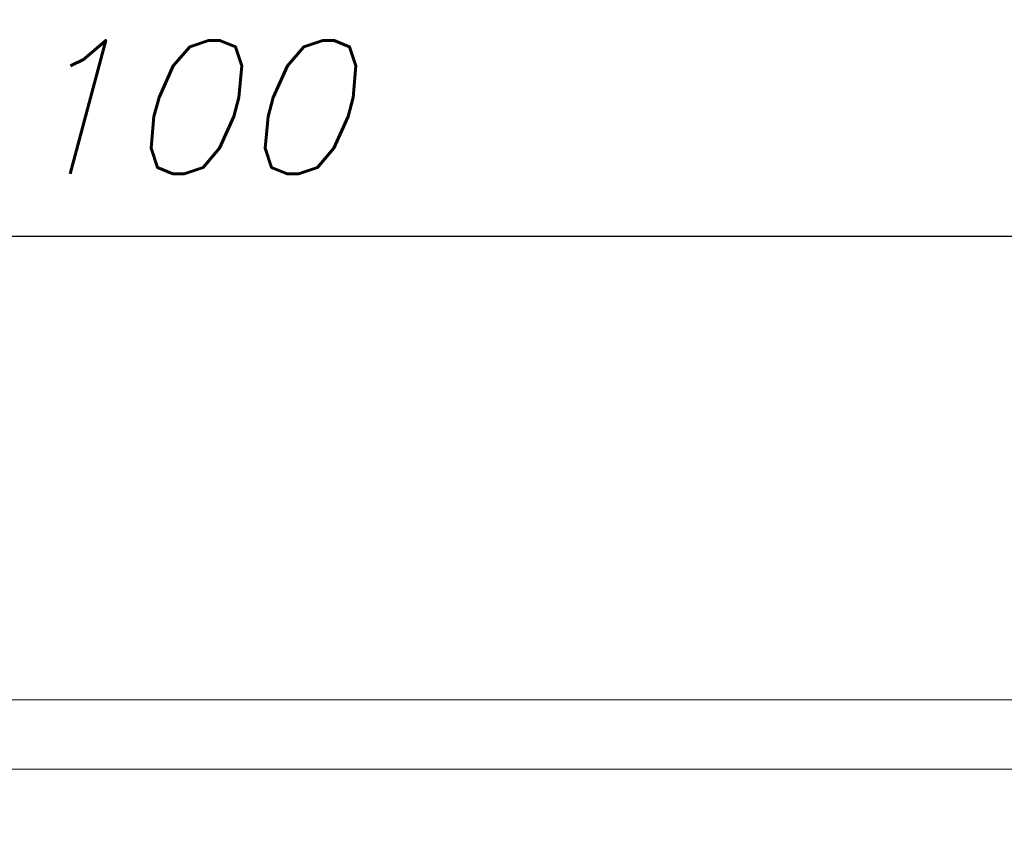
# Model space of a CAD drawing. Header units: millimetres. Extents: x 1814 to 94182, y 11562 to 49454.
# Tile 234 of 256: x 17009 to 17364, y 29071 to 29364. Entities that reach past the tile are written whole.
import ezdxf

# ---------------------------------------------------------------- set-up
doc = ezdxf.new("R2010")
doc.units = ezdxf.units.MM
doc.layers.add('pomoc', color=210, linetype='Continuous', lineweight=9, plot=False)
doc.layers.add('ramka', color=84, linetype='Continuous', lineweight=15)
doc.layers.add('wymiar', color=135, linetype='Continuous', lineweight=9)
doc.styles.add('WYMIARY', font='simplex.shx', dxfattribs={"oblique": 15})
doc.dimstyles.new('1-50', dxfattribs={"dimscale": 50, "dimtxt": 0.16, "dimasz": 0.2, "dimexe": 0.1, "dimexo": 0.1, "dimgap": 0.075, "dimtad": 1, "dimdec": 1, "dimrnd": 0.1, "dimzin": 9, "dimtxsty": 'WYMIARY', "dimblk": 'ARCHTICK', "dimcen": 0.2, "dimdle": 0.15, "dimadec": 1, "dimazin": 1, "dimtfac": 1, "dimtdec": 1, "dimtix": 1, "dimtmove": 2, "dimatfit": 3, "dimldrblk": 'ARCHTICK', "dimfxl": 0, "dimarcsym": 0})

# ---------------------------------------------------------------- blocks, each defined once
blk = doc.blocks.new('_ARCHTICK')
at = {"color": 0, "linetype": 'ByBlock', "lineweight": -2}
blk.add_solid([(0.3977, 0.3094), (0.3094, 0.3977), (-0.3094, -0.3977), (-0.3977, -0.3094)], dxfattribs=at)
blk = doc.blocks.new('*D3298')
at = {"layer": 'Defpoints', "color": 0}
for p in [(18070.52, 29286.43), (16020.52, 29119.32), (18070.52, 29119.32)]:
    blk.add_point(p, dxfattribs=at)
at = {"layer": 'wymiar', "color": 0, "lineweight": -2}
for p, q in [((16020.52, 29256.43), (16020.52, 29316.43)), ((18070.52, 29256.43), (18070.52, 29316.43)), ((15975.52, 29286.43), (18115.52, 29286.43))]:
    blk.add_line(p, q, dxfattribs=at)
at = {"layer": 'wymiar', "color": 0, "lineweight": -2, "xscale": 60, "yscale": 60, "zscale": 60, "rotation": 180}
blk.add_blockref('_ARCHTICK', (16020.52, 29286.43), dxfattribs=at)
at = {"layer": 'wymiar', "color": 0, "lineweight": -2, "xscale": 60, "yscale": 60, "zscale": 60}
blk.add_blockref('_ARCHTICK', (18070.52, 29286.43), dxfattribs=at)
at = {"layer": 'wymiar', "color": 0, "insert": (17045.52, 29332.93), "char_height": 48, "attachment_point": 5, "style": 'WYMIARY'}
blk.add_mtext('4100', dxfattribs=at)

msp = doc.modelspace()

# ---------------------------------------------------------------- linework, layer by layer
at = {"layer": 'pomoc'}
msp.add_lwpolyline([(16020.524, 29119.324), (18070.524, 29119.324), (18070.524, 28069.324), (16020.524, 28069.324)], close=True, dxfattribs=at)
at = {"layer": 'ramka', "linetype": 'Continuous'}
msp.add_line((16020.524, 29094.324), (18045.524, 29094.324), dxfattribs=at)

# ---------------------------------------------------------------- dimensions: what is measured, and where the dimension line sits
at = {"layer": 'wymiar'}
dim = msp.add_linear_dim(base=(18070.524, 29286.433), p1=(16020.524, 29119.324), p2=(18070.524, 29119.324), dimstyle='1-50', override={"dimscale": 300, "dimlfac": 2, "dimtfill": 1}, dxfattribs=at)
dim.commit()
dim.dimension.update_dxf_attribs({"geometry": '*D3298', "text_midpoint": (17045.524, 29332.933)})

doc.saveas('drawing.dxf')
